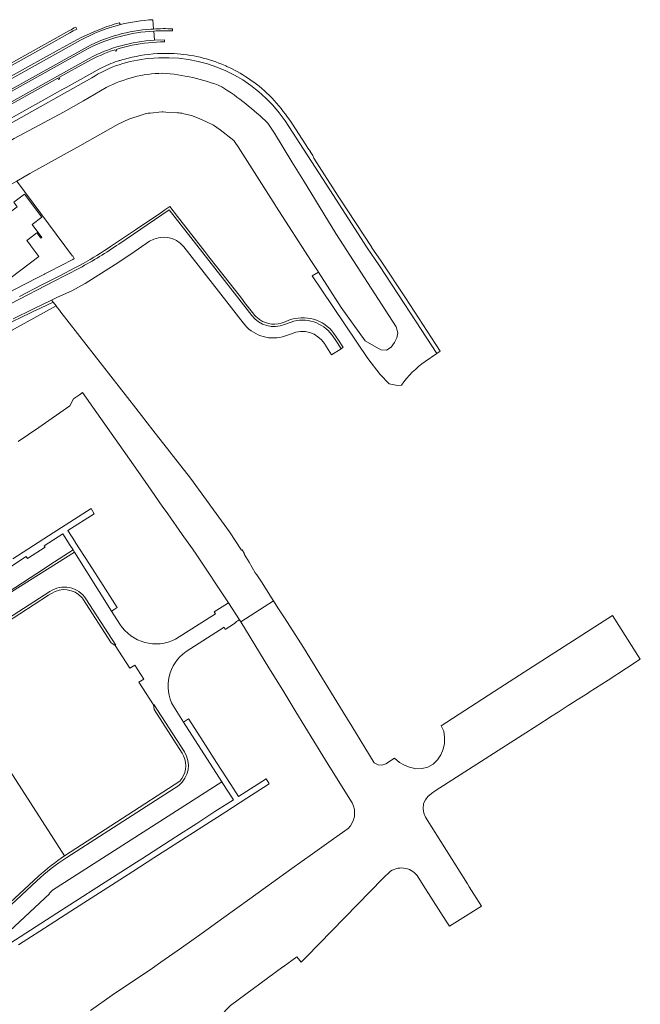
# Model space of a CAD drawing. Header units: metres. Extents: x 80938 to 82288, y 446951 to 448452.
# Tile 96 of 96: x 82133 to 82288, y 447952 to 448199. Entities that reach past the tile are written whole.
import ezdxf

# ---------------------------------------------------------------- set-up
doc = ezdxf.new("R2010")
doc.units = ezdxf.units.M
doc.header["$MEASUREMENT"] = 0
for name, color, linetype, lineweight in [('B-WE-GK-BESCHOEIING-G', 253, 'GK-BESCHOEIING', 35), ('B-WE-OG-TERREIN_CULTUURSCHEIDING-GV', 253, 'Continuous', 18), ('B-WE-OG-TERREIN_ERF-GV', 253, 'Continuous', 18), ('B-WE-OG-TERREIN_ONBEGROEID-GV', 253, 'Continuous', 18), ('B-WE-OG-WATER_SLOOT-GV', 253, 'Continuous', 18), ('B-WE-VH-VERHARDING_ASFALT-GV', 253, 'Continuous', 18), ('B-WE-VH-VERHARDING_BETONSTRAATSTEEN-GV', 253, 'Continuous', 18), ('B-WE-VH-VERHARDING_HALFVERHARDING-GV', 253, 'Continuous', 18), ('B-WE-VH-VERHARDING_STRAATBAKSTEEN-GV', 253, 'Continuous', 18), ('B-WE-VH-VERHARDING_TEGEL-GV', 253, 'Continuous', 18)]:
    doc.layers.add(name, color=color, linetype=linetype, lineweight=lineweight)
doc.linetypes.add('GK-BESCHOEIING', pattern='A,30,-5,[1,NLCS.SHX,S=1,R=0,X=0,Y=0],-5', length=40)

msp = doc.modelspace()

# ---------------------------------------------------------------- linework, layer by layer
at = {"layer": 'B-WE-GK-BESCHOEIING-G', "linetype": 'Continuous', "lineweight": 0}
for points in [[(82048.851, 448122.557), (82049.959, 448122.649), (82054.854, 448123.058), (82060.201, 448123.699), (82064.354, 448124.476), (82066.68, 448125.107), (82068.684, 448125.65), (82076.39, 448128.182), (82080.133, 448129.637), (82082.85, 448130.97), (82084.599, 448131.828), (82087.723, 448133.412), (82097.454, 448138.953), (82097.464, 448138.959), (82114.623, 448148.574), (82114.663, 448148.596), (82131.864, 448158.196), (82135.168, 448160.04), (82147.646, 448167.018), (82157.279, 448172.397), (82159.874, 448173.699), (82163.248, 448174.764)], [(82006.082, 448029.98), (82061.192, 448069.859), (82125.535, 448116.73), (82128.847, 448119.92), (82141.698, 448126.976)], [(82150.316, 447950.774), (82155.735, 447954.571), (82159.117, 447956.837), (82162.481, 447959.092), (82165.851, 447961.342), (82167.949, 447962.826), (82173.099, 447966.468), (82178.228, 447970.139), (82183.652, 447974.021), (82186.913, 447976.372), (82190.155, 447978.708), (82195.58, 447982.63), (82200.712, 447986.299), (82205.843, 447989.968), (82211.16, 447993.675), (82214.789, 447996.245)]]:
    msp.add_lwpolyline(points, dxfattribs=at)
at = {"layer": 'B-WE-OG-TERREIN_CULTUURSCHEIDING-GV', "linetype": 'Continuous', "lineweight": 0}
for points in [[(82141.698, 448126.976), (82140.965, 448127.916), (82137.809, 448126.426), (82136.005, 448125.565), (82132.423, 448123.805), (82131.315, 448123.29), (82127.982, 448121.487)], [(82128.847, 448119.92), (82141.698, 448126.976)]]:
    msp.add_lwpolyline(points, dxfattribs=at)
at = {"layer": 'B-WE-OG-TERREIN_ERF-GV', "linetype": 'Continuous', "lineweight": 0}
for points in [[(82131.864, 448158.196), (82114.663, 448148.596), (82128.565, 448129.958), (82128.613, 448129.988), (82128.777, 448129.763), (82131.626, 448131.234), (82136.984, 448134), (82138.768, 448134.921), (82138.881, 448134.979), (82140.062, 448135.589), (82145.855, 448138.58), (82146.246, 448138.782), (82145.892, 448139.462), (82145.839, 448139.438)], [(82131.975, 448151.761), (82131.112, 448152.92), (82133.799, 448154.931), (82138.114, 448149.164), (82135.704, 448147.348), (82138.167, 448144.077), (82137.895, 448143.875), (82136.895, 448145.2), (82134.414, 448143.329), (82135.067, 448142.456), (82135.408, 448141.999), (82137.414, 448139.314), (82130.449, 448134.052), (82123.552, 448143.246), (82123.768, 448143.408), (82121.847, 448145.967), (82125.949, 448149.046), (82126.802, 448147.889)]]:
    msp.add_lwpolyline(points, close=True, dxfattribs=at)
at = {"layer": 'B-WE-OG-TERREIN_ONBEGROEID-GV', "linetype": 'Continuous', "lineweight": 0}
for points in [[(82143.851, 447989.455), (82141.178, 447993.62), (82129.475, 448011.754), (82127.223, 448015.265), (82115.711, 448033.216), (82113.068, 448037.399), (82112.896, 448037.289), (82112.069, 448036.759), (82111.13, 448036.304)], [(82118.262, 447966.743), (82137.272, 447984.369)]]:
    msp.add_lwpolyline(points, dxfattribs=at)
msp.add_lwpolyline([(82137.272, 447984.369, -0.0347066), (82143.851, 447989.455)], format="xyb", dxfattribs=at)
at = {"layer": 'B-WE-OG-WATER_SLOOT-GV', "linetype": 'Continuous', "lineweight": 0}
for points in [[(82164.943, 448188.798, 0.1226394), (82150.631, 448184.02)], [(82199.032, 448173.261, 0.2778934), (82164.943, 448188.798)], [(82154.235, 448181.544, -0.1164689), (82168.362, 448185.13)], [(82168.362, 448185.13, 0.1164689), (82154.235, 448181.544)], [(82168.362, 448185.13, -0.0832352), (82183.192, 448181.781)], [(82183.192, 448181.781, 0.0832352), (82168.362, 448185.13)], [(82183.192, 448181.781, -0.0488134), (82194.675, 448172.689)], [(82194.675, 448172.689, 0.0488134), (82183.192, 448181.781)], [(82163.248, 448174.764, -0.0867066), (82165.221, 448175.178)], [(82172.092, 448175.239, -0.0703021), (82173.653, 448175.027)], [(82228.106, 448107.165, -0.0820372), (82234.073, 448113.086)], [(82215.784, 448002.693, -0.3307065), (82214.789, 447996.245)], [(82225.401, 447985.589, -0.4204182), (82232.34, 447984.093)]]:
    msp.add_lwpolyline(points, format="xyb", dxfattribs=at)
for points in [[(82150.631, 448184.02), (82087.262, 448148.503), (82078.845, 448143.825)], [(82077.159, 448138.622), (82082.852, 448141.542), (82090.442, 448145.885), (82110.933, 448157.473), (82110.19, 448158.847), (82111.163, 448159.369), (82111.905, 448158.047), (82120.583, 448162.672), (82131.187, 448168.798), (82143.559, 448175.379), (82148.543, 448178.281), (82154.235, 448181.544)], [(82154.235, 448181.544), (82148.543, 448178.281), (82143.559, 448175.379), (82131.187, 448168.798), (82120.583, 448162.672), (82111.905, 448158.047), (82111.163, 448159.369), (82110.19, 448158.847), (82110.933, 448157.473), (82090.442, 448145.885), (82082.852, 448141.542), (82077.159, 448138.622)], [(82165.221, 448175.178), (82168.133, 448175.455), (82168.516, 448175.453), (82169.194, 448175.432), (82172.092, 448175.239)], [(82131.864, 448158.196), (82135.168, 448160.04), (82147.646, 448167.018), (82157.279, 448172.397), (82159.874, 448173.699), (82163.248, 448174.764)], [(82173.653, 448175.027), (82175.62, 448174.557), (82177.477, 448173.823), (82179.308, 448173.034), (82181.116, 448172.14), (82181.962, 448171.611), (82182.756, 448171.012), (82186.189, 448168.359), (82186.559, 448167.847), (82187.241, 448166.77), (82196.619, 448152.064), (82196.698, 448151.941), (82205.639, 448138.084), (82207.261, 448135.57), (82207.349, 448135.435), (82207.389, 448135.372), (82213.047, 448126.603), (82219.033, 448118.222), (82222.953, 448115.979), (82224.356, 448115.873), (82225.586, 448116.614), (82226.406, 448117.818), (82226.988, 448118.995), (82227.213, 448120.252), (82226.841, 448121.7), (82211.727, 448145.064), (82203.653, 448158.309), (82200.691, 448162.975), (82196.385, 448170.123), (82194.675, 448172.689)], [(82234.073, 448113.086), (82236.955, 448115.07), (82231.803, 448123.004), (82222.649, 448137.021), (82219.569, 448141.446), (82210.166, 448155.982), (82199.032, 448173.261)], [(82194.675, 448172.689), (82196.385, 448170.123), (82200.691, 448162.975), (82203.653, 448158.309), (82211.727, 448145.064), (82226.841, 448121.7), (82227.213, 448120.252), (82226.988, 448118.995), (82226.406, 448117.818), (82225.586, 448116.614), (82224.356, 448115.873), (82222.953, 448115.979), (82219.033, 448118.222), (82213.047, 448126.603), (82207.389, 448135.372), (82207.349, 448135.435), (82205.807, 448134.482), (82208.208, 448130.929), (82219.752, 448113.85), (82222.84, 448109.793), (82225.027, 448107.452), (82227.137, 448107.088), (82228.106, 448107.165)], [(82132.209, 448093.055), (82137.428, 448096.587), (82145.187, 448101.975), (82146.066, 448103.693), (82147.537, 448104.73), (82148.354, 448105.307), (82161.108, 448087.218), (82164.72, 448081.996), (82168.264, 448076.873), (82169.634, 448074.93), (82173.268, 448069.776), (82175.8, 448066.185), (82176.931, 448064.661), (82177.105, 448064.397), (82184.521, 448053.181), (82184.829, 448052.706), (82187.574, 448048.479), (82187.91, 448047.962), (82196.135, 448053.234), (82195.805, 448053.747), (82193.102, 448057.955), (82192.78, 448058.455), (82191.9, 448059.681), (82191.555, 448060.252), (82189.982, 448062.852), (82188.733, 448064.917), (82188.888, 448065.008), (82188.277, 448065.985), (82188.141, 448065.898), (82185.108, 448070.498), (82175.313, 448083.901), (82165.936, 448095.89), (82161.651, 448101.369), (82142.92, 448125.409), (82142.747, 448125.632), (82142.554, 448125.879), (82141.999, 448126.591), (82141.698, 448126.976), (82128.847, 448119.92)], [(82232.34, 447984.093), (82234.152, 447981.198), (82239.347, 447973.113), (82240.169, 447971.834), (82248.188, 447976.852), (82245.105, 447981.713), (82244.666, 447982.405), (82234.17, 447999.154), (82233.747, 448000.104), (82233.584, 448001.236), (82233.647, 448002.515), (82234.117, 448003.428), (82234.74, 448004.322), (82235.634, 448005.073), (82236.535, 448005.661), (82250.278, 448014.463), (82258.325, 448019.617), (82262.236, 448022.122), (82262.537, 448022.313), (82265.057, 448023.929), (82265.444, 448024.177), (82267.357, 448025.404), (82269.887, 448027.026), (82270.242, 448027.254), (82272.121, 448028.459), (82274.645, 448030.077), (82275.04, 448030.33), (82275.082, 448030.357), (82279.839, 448033.408), (82284.413, 448036.335), (82285.391, 448036.977), (82287.463, 448038.337), (82287.903, 448038.625), (82280.922, 448049.531), (82260.039, 448036.139), (82252.71, 448031.439), (82238.069, 448021.952), (82238.695, 448020.631), (82238.941, 448019.127), (82238.897, 448017.573), (82238.579, 448016.095), (82237.99, 448014.694), (82237.154, 448013.45), (82236.092, 448012.392), (82234.761, 448011.637), (82233.287, 448011.287), (82231.763, 448011.215), (82230.815, 448011.435), (82230.295, 448011.554), (82228.909, 448012.121), (82227.606, 448012.78), (82226.394, 448013.864), (82224.226, 448012.417), (82223.214, 448012.142), (82222.266, 448012.203), (82221.3, 448012.707), (82215.723, 448021.846), (82213.541, 448025.405), (82203.622, 448041.58), (82198.855, 448048.94), (82197.21, 448051.48), (82196.135, 448053.234), (82187.91, 448047.962), (82194.971, 448036.489), (82198.42, 448030.86), (82201.712, 448025.487), (82206.2, 448018.161), (82209.112, 448013.408), (82215.219, 448003.6), (82215.784, 448002.693)], [(82214.789, 447996.245), (82211.16, 447993.675), (82205.843, 447989.968), (82200.712, 447986.299), (82195.58, 447982.63), (82190.155, 447978.708), (82186.913, 447976.372), (82183.652, 447974.021), (82178.228, 447970.139), (82173.099, 447966.468), (82167.949, 447962.826), (82165.851, 447961.342), (82162.481, 447959.092), (82159.117, 447956.837), (82155.735, 447954.571), (82150.316, 447950.774)], [(82186.071, 447935.781), (82185.757, 447936.349), (82182.475, 447942.651), (82182.279, 447943.27), (82182.129, 447945.614), (82182.62, 447948.634), (82183.995, 447950.715), (82185.321, 447951.994), (82198.459, 447961.663), (82198.55, 447961.73), (82201.932, 447964.219), (82202.695, 447963.256), (82203.025, 447962.839), (82204.182, 447964.026), (82204.379, 447964.228), (82223.465, 447983.81), (82225.401, 447985.589)]]:
    msp.add_lwpolyline(points, dxfattribs=at)
at = {"layer": 'B-WE-VH-VERHARDING_ASFALT-GV', "linetype": 'Continuous', "lineweight": 0}
for points in [[(82165.903, 448198.535, 0.0479664), (82157.814, 448197.305)], [(82157.814, 448197.305, 0.0629735), (82147.805, 448193.395)], [(82149.529, 448191.788, -0.1036613), (82165.408, 448196.138)], [(82166.127, 448195.687, 0.1015573), (82149.757, 448191.339)], [(82165.408, 448196.138, -0.0042773), (82166.087, 448196.191)], [(82149.975, 448188.834, -0.1114149), (82166.309, 448193.375)], [(82165.084, 448143.14, -0.3771758), (82173.648, 448141.773)], [(82157.398, 448142.444, -0.0291872), (82147.588, 448136.43)], [(82198.88, 448122.322, -0.3392141), (82190.693, 448124.561)], [(82188.554, 448122.726, 0.3078532), (82198.343, 448119.242)], [(82210.772, 448119.667, 0.3246308), (82200.502, 448122.932)], [(82200.575, 448120.002, -0.3693917), (82208.87, 448117.536)], [(82140.15, 448055.562, -0.4192132), (82149.176, 448053.706)], [(82171.614, 448043.607, -0.3861609), (82157.684, 448047.406)], [(82186.324, 448047.533, -0.0496044), (82187.489, 448048.425)], [(82171.065, 448026.855, -0.3864368), (82174.216, 448040.514)], [(82173.808, 448015.434, -0.3842668), (82172.423, 448007.06)], [(82144.419, 447989.069, 0.0448981), (82136.868, 447983.161)]]:
    msp.add_lwpolyline(points, format="xyb", dxfattribs=at)
for points in [[(82166.087, 448196.191), (82165.903, 448198.535)], [(82166.309, 448193.375), (82166.127, 448195.687)], [(82147.805, 448193.395), (82103.674, 448168.857), (82098.093, 448165.775), (82091.899, 448162.108), (82078.323, 448154.722)], [(82076.698, 448151.21), (82080.82, 448153.497), (82099.508, 448163.899), (82149.529, 448191.788)], [(82149.757, 448191.339), (82099.943, 448163.592), (82081, 448153.026), (82076.917, 448150.752)], [(82077.972, 448148.655), (82083.369, 448151.645), (82101.947, 448162.037), (82149.975, 448188.834)], [(82186.835, 448129.495), (82170.023, 448151.002), (82157.398, 448142.444)], [(82130.933, 448123.728), (82136.07, 448126.24), (82140.583, 448128.407), (82142.046, 448129.109), (82145.65, 448130.77), (82149.018, 448132.53), (82156.461, 448137.285), (82160.426, 448139.939), (82165.084, 448143.14)], [(82173.648, 448141.773), (82184.428, 448127.998), (82188.554, 448122.726)], [(82147.588, 448136.43), (82141.055, 448133.056), (82130.495, 448127.552)], [(82190.693, 448124.561), (82186.835, 448129.495)], [(82200.502, 448122.932), (82198.88, 448122.322)], [(82198.343, 448119.242), (82200.575, 448120.002)], [(82208.87, 448117.536), (82208.974, 448117.376), (82210.654, 448114.76), (82213.039, 448116.269), (82212.068, 448117.776), (82211.721, 448118.318), (82210.772, 448119.667)], [(82103.04, 448037.774), (82109.804, 448042.118), (82128.324, 448054.01), (82146.277, 448065.425), (82145.948, 448065.948), (82141.315, 448062.932), (82136.929, 448060.077), (82131.602, 448056.649), (82127.999, 448054.26), (82123.009, 448051.085), (82121.745, 448050.281), (82110.897, 448043.378), (82108.401, 448041.763), (82103.144, 448038.395), (82103.237, 448038.252)], [(82157.684, 448047.406), (82155.612, 448050.605), (82146.277, 448065.425), (82128.324, 448054.01), (82109.804, 448042.118), (82112.559, 448037.823), (82140.15, 448055.562)], [(82149.176, 448053.706), (82156.62, 448042.103), (82156.514, 448042.043), (82160.184, 448036.362), (82161.414, 448037.149), (82163.654, 448033.646), (82162.426, 448032.859), (82166.064, 448027.176), (82166.153, 448027.26), (82173.808, 448015.434)], [(82187.489, 448048.425), (82187.574, 448048.479), (82184.829, 448052.706), (82183.927, 448052.136), (82181.233, 448050.434), (82181.557, 448049.941), (82171.614, 448043.607)], [(82174.216, 448040.514), (82183.733, 448046.604), (82184.055, 448046.08), (82186.324, 448047.533)], [(82183.169, 448007.982), (82173.57, 448022.903), (82171.065, 448026.855)], [(82120.083, 447961.416), (82140.037, 447979.96), (82139.944, 447980.066), (82140.823, 447980.861), (82183.169, 448007.982)], [(82172.423, 448007.06), (82144.419, 447989.069)], [(82136.868, 447983.161), (82117.588, 447965.263)]]:
    msp.add_lwpolyline(points, dxfattribs=at)
at = {"layer": 'B-WE-VH-VERHARDING_BETONSTRAATSTEEN-GV', "linetype": 'Continuous', "lineweight": 0}
for points in [[(82166.309, 448193.375, 0.1114149), (82149.975, 448188.834)], [(82156.76, 448191.119, -0.0512738), (82164.829, 448192.786)], [(82149.611, 448188.071, -0.0461377), (82156.426, 448191.012)], [(82147.588, 448136.43, 0.0291872), (82157.398, 448142.444)], [(82190.693, 448124.561, 0.3392141), (82198.88, 448122.322)], [(82191.983, 448124.033, -0.0466867), (82191.179, 448124.899)], [(82198.071, 448122.667, -0.2603192), (82191.983, 448124.033)], [(82211.231, 448120.06, 0.3355919), (82199.933, 448123.368)], [(82200.502, 448122.932, -0.3246308), (82210.772, 448119.667)], [(82149.176, 448053.706, 0.4192132), (82140.15, 448055.562)], [(82140.528, 448055.045, -0.3709405), (82148.114, 448054.076)], [(82148.114, 448054.076, -0.0198621), (82148.434, 448053.688)], [(82172.423, 448007.06, 0.3842668), (82173.808, 448015.434)], [(82173.604, 448014.455, -0.3093823), (82172.645, 448008.105)], [(82173.248, 448015.086, -0.0315033), (82173.604, 448014.455)], [(82136.868, 447983.161, -0.0448981), (82144.419, 447989.069)], [(82143.851, 447989.455, 0.0347066), (82137.272, 447984.369)]]:
    msp.add_lwpolyline(points, format="xyb", dxfattribs=at)
for points in [[(82164.829, 448192.786), (82165.851, 448192.863), (82167.856, 448192.974), (82168.842, 448193.01), (82168.831, 448193.468), (82166.309, 448193.375)], [(82156.426, 448191.012), (82156.544, 448190.634), (82156.881, 448190.733), (82156.76, 448191.119)], [(82149.975, 448188.834), (82101.947, 448162.037), (82083.369, 448151.645), (82077.972, 448148.655)], [(82129.198, 448176.247), (82129.515, 448176.432), (82129.333, 448176.751), (82142.118, 448183.888), (82142.307, 448183.551), (82142.619, 448183.725), (82142.429, 448184.061), (82149.611, 448188.071)], [(82191.179, 448124.899), (82188.875, 448127.848), (82188.336, 448128.538), (82187.487, 448129.625), (82183.744, 448134.412), (82179.962, 448139.266), (82178.904, 448140.607), (82172.06, 448149.325), (82170.132, 448151.786), (82168.925, 448150.97), (82167.878, 448150.263), (82161.58, 448146.012), (82155.305, 448141.778), (82154.464, 448141.22), (82153.79, 448140.781), (82152.793, 448140.129), (82151.931, 448139.599), (82151.153, 448139.138), (82150.233, 448138.576), (82148.483, 448137.578), (82147.383, 448136.997), (82146.733, 448136.644), (82144.969, 448135.737), (82144.063, 448135.26), (82142.282, 448134.333), (82140.489, 448133.428), (82137.966, 448132.132), (82132.569, 448129.331)], [(82157.398, 448142.444), (82170.023, 448151.002), (82186.835, 448129.495)], [(82130.495, 448127.552), (82141.055, 448133.056), (82147.588, 448136.43)], [(82186.835, 448129.495), (82190.693, 448124.561)], [(82127.982, 448121.487), (82131.315, 448123.29), (82132.423, 448123.805), (82136.005, 448125.565), (82137.809, 448126.426), (82140.965, 448127.916), (82140.583, 448128.407), (82136.07, 448126.24), (82130.933, 448123.728)], [(82199.933, 448123.368), (82199.014, 448123.021), (82198.071, 448122.667)], [(82198.88, 448122.322), (82200.502, 448122.932)], [(82210.772, 448119.667), (82211.721, 448118.318), (82212.068, 448117.776), (82213.039, 448116.269), (82213.53, 448116.616), (82213.452, 448116.738), (82212.361, 448118.411), (82211.811, 448119.236), (82211.231, 448120.06)], [(82140.15, 448055.562), (82112.559, 448037.823), (82112.896, 448037.289), (82113.068, 448037.399), (82128.078, 448047.053), (82129.022, 448047.659), (82139.838, 448054.615), (82140.528, 448055.045)], [(82148.434, 448053.688), (82155.491, 448042.685), (82156.514, 448042.043), (82156.62, 448042.103), (82149.176, 448053.706)], [(82173.808, 448015.434), (82166.153, 448027.26), (82166.064, 448027.176), (82166.277, 448026.013), (82173.248, 448015.086)], [(82172.645, 448008.105), (82143.851, 447989.455)], [(82144.419, 447989.069), (82172.423, 448007.06)], [(82137.272, 447984.369), (82118.262, 447966.743)], [(82117.588, 447965.263), (82136.868, 447983.161)]]:
    msp.add_lwpolyline(points, dxfattribs=at)
at = {"layer": 'B-WE-VH-VERHARDING_HALFVERHARDING-GV', "linetype": 'Continuous', "lineweight": 0}
for points in [[(82150.631, 448184.02, -0.1226394), (82164.943, 448188.798)], [(82157.086, 448188.153, 0.0344146), (82152.713, 448186.357)], [(82157.983, 448188.438, 0.0080534), (82157.086, 448188.153)], [(82161.724, 448189.347, 0.0276569), (82157.983, 448188.438)], [(82170.327, 448190.102, 0.0584766), (82161.724, 448189.347)], [(82164.943, 448188.798, -0.2778934), (82199.032, 448173.261)], [(82171.246, 448190.063, 0.0053848), (82170.327, 448190.102)], [(82183.979, 448187.054, 0.0891503), (82171.246, 448190.063)], [(82184.829, 448186.672, 0.0047949), (82183.979, 448187.054)], [(82195.585, 448179.094, 0.0896298), (82184.829, 448186.672)], [(82196.256, 448178.367, 0.0053979), (82195.639, 448179.037)], [(82200.659, 448172.663, 0.0387895), (82196.256, 448178.367)]]:
    msp.add_lwpolyline(points, format="xyb", dxfattribs=at)
for points in [[(82152.713, 448186.357), (82144.202, 448181.6), (82143.372, 448181.144), (82131.083, 448174.279), (82130.257, 448173.823), (82117.997, 448166.96), (82117.176, 448166.483), (82104.906, 448159.565), (82104.054, 448159.118), (82091.892, 448152.243), (82091.082, 448151.756), (82078.687, 448144.793), (82077.837, 448144.389)], [(82078.845, 448143.825), (82087.262, 448148.503), (82150.631, 448184.02)], [(82195.639, 448179.037), (82195.585, 448179.094)], [(82199.032, 448173.261), (82210.166, 448155.982), (82219.569, 448141.446), (82222.649, 448137.021), (82231.803, 448123.004), (82236.955, 448115.07), (82237.814, 448115.661), (82229.129, 448128.976), (82223.062, 448138.154), (82221.163, 448140.929), (82220.642, 448141.69), (82220.613, 448141.732), (82212.822, 448153.617), (82212.319, 448154.386), (82206.207, 448163.909), (82205.954, 448164.561), (82205.306, 448165.566), (82205.363, 448165.602), (82204.717, 448166.425), (82204.198, 448167.223), (82200.659, 448172.663)]]:
    msp.add_lwpolyline(points, dxfattribs=at)
at = {"layer": 'B-WE-VH-VERHARDING_STRAATBAKSTEEN-GV', "linetype": 'Continuous', "lineweight": 0}
for points in [[(82157.517, 448197.737, 0.0324324), (82152.619, 448196.12)], [(82146.679, 448196.677, 0.0096069), (82145.031, 448195.811)], [(82147.805, 448193.395, -0.0629735), (82157.814, 448197.305)], [(82165.408, 448196.138, 0.1036613), (82149.529, 448191.788)], [(82149.757, 448191.339, -0.1015573), (82166.127, 448195.687)], [(82166.087, 448196.191, 0.0042773), (82165.408, 448196.138)], [(82170.853, 448196.257, 0.0281472), (82166.087, 448196.191)], [(82166.127, 448195.687, -0.0266806), (82170.843, 448195.73)]]:
    msp.add_lwpolyline(points, format="xyb", dxfattribs=at)
for points in [[(82157.814, 448197.305), (82157.517, 448197.737)], [(82152.619, 448196.12), (82151.119, 448195.509), (82149.286, 448194.678), (82147.942, 448194.047), (82142.463, 448191.067), (82134.661, 448186.706), (82108.15, 448171.902), (82097.802, 448166.131), (82076.742, 448154.371), (82074.47, 448153.148)], [(82145.031, 448195.811), (82133.127, 448189.161), (82075.455, 448156.979)], [(82135.799, 448190.039), (82145.145, 448195.258), (82146.014, 448195.731), (82146.878, 448196.183), (82146.807, 448196.361), (82146.679, 448196.677)], [(82170.843, 448195.73), (82170.853, 448196.257)], [(82078.323, 448154.722), (82091.899, 448162.108), (82098.093, 448165.775), (82103.674, 448168.857), (82147.805, 448193.395)], [(82149.529, 448191.788), (82099.508, 448163.899), (82080.82, 448153.497), (82076.698, 448151.21)], [(82076.917, 448150.752), (82081, 448153.026), (82099.943, 448163.592), (82149.757, 448191.339)], [(82108.352, 448172.577), (82107.467, 448174.222), (82135.799, 448190.039)]]:
    msp.add_lwpolyline(points, dxfattribs=at)
at = {"layer": 'B-WE-VH-VERHARDING_TEGEL-GV', "linetype": 'Continuous', "lineweight": 0}
for points in [[(82146.492, 448067.922), (82146.487, 448067.93), (82144.645, 448070.808), (82151.276, 448075.007), (82150.452, 448076.291), (82145.148, 448072.891), (82139.844, 448069.491), (82130.858, 448063.73)], [(82129.009, 448060.904), (82134.229, 448064.298), (82134.548, 448063.799), (82138.983, 448066.637), (82138.76, 448066.991), (82143.4, 448069.992), (82145.253, 448067.05), (82145.948, 448065.948), (82146.277, 448065.425), (82155.612, 448050.605), (82156.266, 448051.025), (82157.015, 448051.506), (82153.453, 448057.062), (82150.054, 448062.366), (82146.492, 448067.922)], [(82132.303, 447967.18), (82137.606, 447970.583), (82146.594, 447976.351), (82155.574, 447982.113), (82160.877, 447985.515), (82166.179, 447988.918), (82175.163, 447994.683), (82184.148, 448000.448), (82189.45, 448003.85), (82194.752, 448007.252), (82195.055, 448007.454), (82194.945, 448007.626), (82194.251, 448008.707), (82187.328, 448004.285), (82185.419, 448007.259), (82181.885, 448012.765), (82178.482, 448018.066), (82174.916, 448023.621), (82174.847, 448023.728), (82174.084, 448023.235), (82173.57, 448022.903), (82183.169, 448007.982), (82183.437, 448007.565), (82186.075, 448003.465), (82181.464, 448000.505), (82176.89, 447997.568), (82171.692, 447994.232), (82163.124, 447988.732), (82161.814, 447987.891), (82150.994, 447980.945), (82148.405, 447979.283), (82143.098, 447975.877), (82119.972, 447961.026)]]:
    msp.add_lwpolyline(points, dxfattribs=at)

doc.saveas('drawing.dxf')
